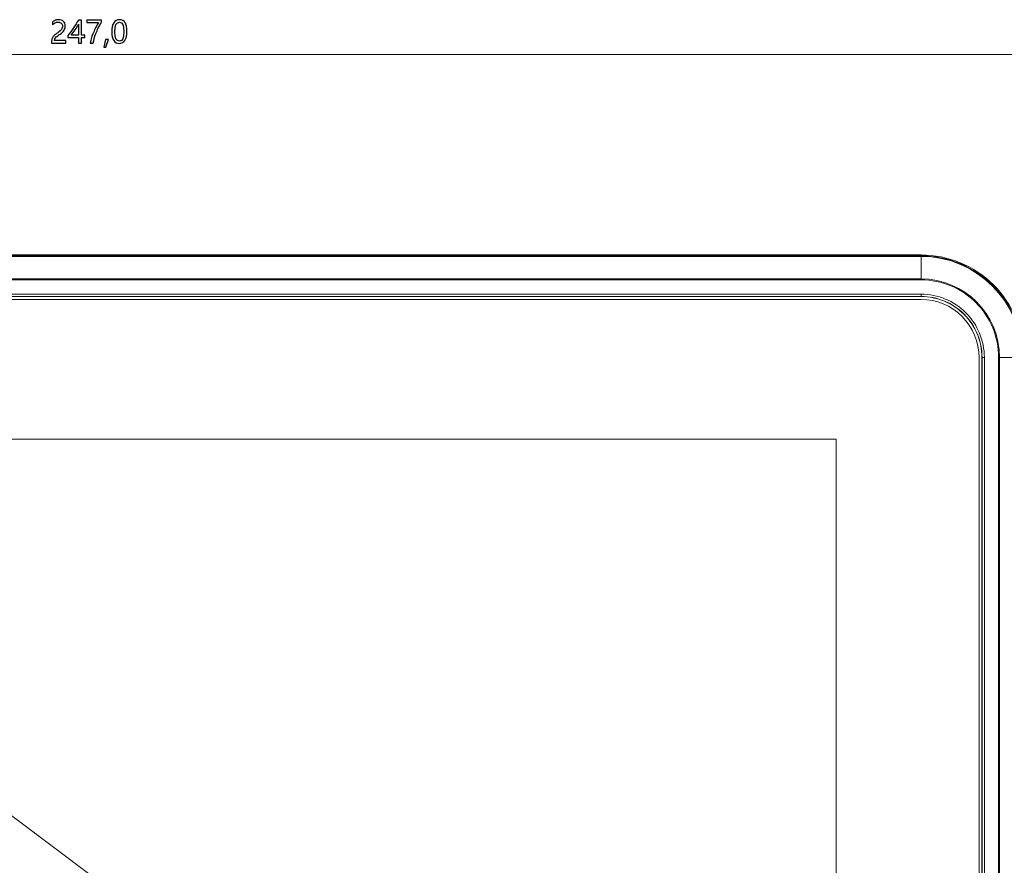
# Model space of a CAD drawing. Header units: centimetres. Extents: x -30 to 30, y -78 to 83.
# Tile 40 of 86: x -15 to -6, y 2 to 10. Entities that reach past the tile are written whole.
import ezdxf

# ---------------------------------------------------------------- set-up
doc = ezdxf.new("R2010")
doc.units = ezdxf.units.CM
doc.header["$MEASUREMENT"] = 0
doc.layers.add('LAYER_19952', color=7, linetype='Continuous')

msp = doc.modelspace()

# ---------------------------------------------------------------- linework, layer by layer
at = {"layer": 'LAYER_19952', "color": 252}
for points, knots in [([(-14.5798, 10.06574), (-14.5798, 10.07724), (-14.58343, 10.08629), (-14.59069, 10.09284), (-14.59799, 10.09944), (-14.60789, 10.10274), (-14.62039, 10.10274), (-14.62925, 10.10274), (-14.63816, 10.10048), (-14.64721, 10.09595), (-14.65621, 10.09148), (-14.66465, 10.08501), (-14.67248, 10.07663), (-14.67248, 10.07663), (-14.67248, 10.10288), (-14.67248, 10.10288), (-14.66545, 10.11014), (-14.65753, 10.1157), (-14.64862, 10.11957), (-14.63976, 10.12344), (-14.62935, 10.12537), (-14.61737, 10.12537), (-14.59804, 10.12537), (-14.58249, 10.12018), (-14.5707, 10.10986), (-14.55892, 10.09949), (-14.55302, 10.08549), (-14.55302, 10.06781), (-14.55302, 10.05207), (-14.55661, 10.03845), (-14.56387, 10.02689), (-14.57108, 10.0154), (-14.58343, 10.00361), (-14.60092, 9.99154), (-14.61878, 9.97924), (-14.63071, 9.97038), (-14.63674, 9.96505), (-14.64278, 9.95972), (-14.64702, 9.95459), (-14.64943, 9.94973), (-14.65178, 9.94483), (-14.653, 9.93889), (-14.653, 9.93191), (-14.653, 9.93191), (-14.54666, 9.93191), (-14.54666, 9.93191), (-14.54666, 9.93191), (-14.54666, 9.90787), (-14.54666, 9.90787), (-14.54666, 9.90787), (-14.68115, 9.90787), (-14.68115, 9.90787), (-14.68115, 9.90787), (-14.68115, 9.91853), (-14.68115, 9.91853), (-14.68115, 9.93083), (-14.6795, 9.94134), (-14.6761, 9.94992), (-14.67276, 9.95855), (-14.66719, 9.96689), (-14.65947, 9.97504), (-14.65173, 9.9832), (-14.63967, 9.993), (-14.62331, 10.00441), (-14.60653, 10.0162), (-14.59512, 10.02652), (-14.58899, 10.03543), (-14.58286, 10.04429), (-14.5798, 10.05438), (-14.5798, 10.06574)], [0, 0, 0, 0, 0.0434783, 0.0434783, 0.0434783, 0.0869565, 0.0869565, 0.0869565, 0.1304348, 0.1304348, 0.1304348, 0.173913, 0.173913, 0.173913, 0.2173913, 0.2173913, 0.2173913, 0.2608696, 0.2608696, 0.2608696, 0.3043478, 0.3043478, 0.3043478, 0.3478261, 0.3478261, 0.3478261, 0.3913043, 0.3913043, 0.3913043, 0.4347826, 0.4347826, 0.4347826, 0.4782609, 0.4782609, 0.4782609, 0.5217391, 0.5217391, 0.5217391, 0.5652174, 0.5652174, 0.5652174, 0.6086957, 0.6086957, 0.6086957, 0.6521739, 0.6521739, 0.6521739, 0.6956522, 0.6956522, 0.6956522, 0.7391304, 0.7391304, 0.7391304, 0.7826087, 0.7826087, 0.7826087, 0.826087, 0.826087, 0.826087, 0.8695652, 0.8695652, 0.8695652, 0.9130435, 0.9130435, 0.9130435, 0.9565217, 0.9565217, 0.9565217, 1, 1, 1, 1]), ([(-14.40327, 10.12178), (-14.40327, 10.12178), (-14.40327, 9.98051), (-14.40327, 9.98051), (-14.40327, 9.98051), (-14.37126, 9.98051), (-14.37126, 9.98051), (-14.37126, 9.98051), (-14.37126, 9.95812), (-14.37126, 9.95812), (-14.37126, 9.95812), (-14.40327, 9.95812), (-14.40327, 9.95812), (-14.40327, 9.95812), (-14.40327, 9.90787), (-14.40327, 9.90787), (-14.40327, 9.90787), (-14.42953, 9.90787), (-14.42953, 9.90787), (-14.42953, 9.90787), (-14.42953, 9.95812), (-14.42953, 9.95812), (-14.42953, 9.95812), (-14.52937, 9.95812), (-14.52937, 9.95812), (-14.52937, 9.95812), (-14.52937, 9.97929), (-14.52937, 9.97929), (-14.51159, 9.99928), (-14.49373, 10.02228), (-14.47577, 10.04835), (-14.45785, 10.07437), (-14.443, 10.09887), (-14.43132, 10.12178), (-14.43132, 10.12178), (-14.40327, 10.12178), (-14.40327, 10.12178)], [0, 0, 0, 0, 0.0833333, 0.0833333, 0.0833333, 0.1666667, 0.1666667, 0.1666667, 0.25, 0.25, 0.25, 0.3333333, 0.3333333, 0.3333333, 0.4166667, 0.4166667, 0.4166667, 0.5, 0.5, 0.5, 0.5833333, 0.5833333, 0.5833333, 0.6666667, 0.6666667, 0.6666667, 0.75, 0.75, 0.75, 0.8333333, 0.8333333, 0.8333333, 0.9166667, 0.9166667, 0.9166667, 1, 1, 1, 1]), ([(-14.21462, 10.1051), (-14.23711, 10.06588), (-14.25474, 10.02958), (-14.26761, 9.99621), (-14.28043, 9.96283), (-14.28835, 9.93338), (-14.29141, 9.90787), (-14.29141, 9.90787), (-14.3196, 9.90787), (-14.3196, 9.90787), (-14.31616, 9.93299), (-14.3081, 9.9617), (-14.29542, 9.9939), (-14.28269, 10.02614), (-14.26572, 10.06079), (-14.24446, 10.09788), (-14.24446, 10.09788), (-14.35052, 10.09788), (-14.35052, 10.09788), (-14.35052, 10.09788), (-14.35052, 10.12178), (-14.35052, 10.12178), (-14.35052, 10.12178), (-14.21462, 10.12178), (-14.21462, 10.12178), (-14.21462, 10.12178), (-14.21462, 10.1051), (-14.21462, 10.1051)], [0, 0, 0, 0, 0.1111111, 0.1111111, 0.1111111, 0.2222222, 0.2222222, 0.2222222, 0.3333333, 0.3333333, 0.3333333, 0.4444444, 0.4444444, 0.4444444, 0.5555556, 0.5555556, 0.5555556, 0.6666667, 0.6666667, 0.6666667, 0.7777778, 0.7777778, 0.7777778, 0.8888889, 0.8888889, 0.8888889, 1, 1, 1, 1]), ([(-14.11931, 10.01063), (-14.11931, 10.04839), (-14.11309, 10.07691), (-14.10055, 10.09633), (-14.08801, 10.1157), (-14.0699, 10.12537), (-14.04615, 10.12537), (-14.00085, 10.12537), (-13.97818, 10.08883), (-13.97818, 10.01572), (-13.97818, 9.97962), (-13.98459, 9.95204), (-13.99732, 9.93295), (-14.01009, 9.91386), (-14.02795, 9.90429), (-14.05096, 9.90429), (-14.07269, 9.90429), (-14.08952, 9.91334), (-14.10144, 9.93149), (-14.11337, 9.94964), (-14.11931, 9.97598), (-14.11931, 10.01063)], [0, 0, 0, 0, 0.1428571, 0.1428571, 0.1428571, 0.2857143, 0.2857143, 0.2857143, 0.4285714, 0.4285714, 0.4285714, 0.5714286, 0.5714286, 0.5714286, 0.7142857, 0.7142857, 0.7142857, 0.8571429, 0.8571429, 0.8571429, 1, 1, 1, 1]), ([(-14.499, 9.98051), (-14.499, 9.98051), (-14.42953, 9.98051), (-14.42953, 9.98051), (-14.42953, 9.98051), (-14.42953, 10.08243), (-14.42953, 10.08243), (-14.43909, 10.06522), (-14.44937, 10.04853), (-14.46031, 10.03237), (-14.47129, 10.0162), (-14.48416, 9.99894), (-14.499, 9.98051)], [0, 0, 0, 0, 0.25, 0.25, 0.25, 0.5, 0.5, 0.5, 0.75, 0.75, 0.75, 1, 1, 1, 1]), ([(-14.09168, 10.01186), (-14.09168, 9.95506), (-14.07731, 9.92663), (-14.04846, 9.92663), (-14.02013, 9.92663), (-14.00594, 9.95553), (-14.00594, 10.01323), (-14.00594, 10.07299), (-14.01984, 10.10288), (-14.04766, 10.10288), (-14.07702, 10.10288), (-14.09168, 10.07253), (-14.09168, 10.01186)], [0, 0, 0, 0, 0.25, 0.25, 0.25, 0.5, 0.5, 0.5, 0.75, 0.75, 0.75, 1, 1, 1, 1]), ([(-14.15094, 9.94224), (-14.15094, 9.94224), (-14.17456, 9.86865), (-14.17456, 9.86865), (-14.17456, 9.86865), (-14.19417, 9.86865), (-14.19417, 9.86865), (-14.19417, 9.86865), (-14.17705, 9.94224), (-14.17705, 9.94224), (-14.17705, 9.94224), (-14.15094, 9.94224), (-14.15094, 9.94224)], [0, 0, 0, 0, 0.25, 0.25, 0.25, 0.5, 0.5, 0.5, 0.75, 0.75, 0.75, 1, 1, 1, 1])]:
    msp.add_open_spline(points, degree=3, knots=knots, dxfattribs=at)
at = {"layer": 'LAYER_19952', "color": 252, "lineweight": 0}
for points in [[(-23.08013, 9.8013), (-23.08013, 9.8013), (-5.61211, 9.8013), (-5.61211, 9.8013)], [(-20.75414, 6.98397), (-20.75414, 6.98397), (-6.78173, -3.51319), (-6.78173, -3.51319)]]:
    msp.add_open_spline(points, degree=3, dxfattribs=at)
at = {"layer": 'LAYER_19952', "lineweight": 9}
for points in [[(-6.56834, 7.93214), (-6.56834, 7.93214), (-22.12388, 7.93214), (-22.12388, 7.93214)], [(-22.12388, 7.92325), (-22.12388, 7.92325), (-6.56834, 7.92325), (-6.56834, 7.92325)], [(-6.56834, 7.91801), (-6.56834, 7.91801), (-22.12388, 7.91801), (-22.12388, 7.91801)], [(-6.56834, 7.69973), (-6.56834, 7.69973), (-6.56834, 7.93214), (-6.56834, 7.93214)], [(-5.62622, 6.97589), (-5.62622, 7.49621), (-6.04801, 7.91801), (-6.56833, 7.91801)], [(-22.12388, 7.70862), (-22.12388, 7.70862), (-6.56834, 7.70862), (-6.56834, 7.70862)], [(-6.56834, 7.69973), (-6.56834, 7.69973), (-22.12388, 7.69973), (-22.12388, 7.69973)], [(-5.8356, 6.97589), (-5.8356, 7.38056), (-6.16365, 7.70862), (-6.56833, 7.70862)], [(-22.12352, 7.56592), (-22.12352, 7.56592), (-6.56799, 7.56592), (-6.56799, 7.56592)], [(-6.56799, 7.54472), (-6.56799, 7.54472), (-22.12352, 7.54472), (-22.12352, 7.54472)], [(-22.12352, 7.54354), (-22.12352, 7.54354), (-6.56799, 7.54354), (-6.56799, 7.54354)], [(-6.56799, 7.54354), (-6.56799, 7.54354), (-6.56799, 7.56592), (-6.56799, 7.56592)], [(-22.12352, 7.5168), (-22.12352, 7.5168), (-6.56799, 7.5168), (-6.56799, 7.5168)], [(-6.02708, 6.97589), (-6.02708, 6.97589), (-6.02708, -5.0443), (-6.02708, -5.0443)], [(-5.97795, 6.97589), (-5.97795, 6.97589), (-6.00034, 6.97589), (-6.00034, 6.97589)], [(-6.00034, 6.97589), (-6.00034, 6.97589), (-6.00034, -5.0443), (-6.00034, -5.0443)], [(-5.99916, -5.0443), (-5.99916, -5.0443), (-5.99916, 6.97589), (-5.99916, 6.97589)], [(-5.97795, 6.97589), (-5.97795, 6.97589), (-5.97795, -5.0443), (-5.97795, -5.0443)], [(-5.61208, 6.97589), (-5.61208, 6.97589), (-5.8445, 6.97589), (-5.8445, 6.97589)], [(-5.8445, -5.0443), (-5.8445, -5.0443), (-5.8445, 6.97589), (-5.8445, 6.97589)], [(-5.8356, 6.97589), (-5.8356, 6.97589), (-5.8356, -5.0443), (-5.8356, -5.0443)]]:
    msp.add_open_spline(points, degree=3, dxfattribs=at)
for points in [[(-5.61209, 6.97589), (-5.61209, 7.2295), (-5.71283, 7.47272), (-5.89217, 7.65206), (-6.0715, 7.83139), (-6.31473, 7.93214), (-6.56834, 7.93214)], [(-5.62098, 6.97589), (-5.62098, 7.22714), (-5.72079, 7.46811), (-5.89845, 7.64577), (-6.07612, 7.82344), (-6.31708, 7.92325), (-6.56834, 7.92325)], [(-5.8445, 6.97589), (-5.8445, 7.16786), (-5.92076, 7.35197), (-6.05651, 7.48772), (-6.19225, 7.62346), (-6.37636, 7.69973), (-6.56834, 7.69973)], [(-5.97795, 6.97589), (-5.97795, 7.13238), (-6.04011, 7.28245), (-6.15077, 7.39311), (-6.26141, 7.50376), (-6.4115, 7.56592), (-6.56799, 7.56592)], [(-5.99916, 6.97589), (-5.99916, 7.12675), (-6.05909, 7.27144), (-6.16576, 7.37811), (-6.27244, 7.48479), (-6.41712, 7.54472), (-6.56799, 7.54472)], [(-6.00034, 6.97589), (-6.00034, 7.12644), (-6.06014, 7.27082), (-6.1666, 7.37728), (-6.27305, 7.48373), (-6.41744, 7.54354), (-6.56799, 7.54354)], [(-6.02708, 6.97589), (-6.02708, 7.11934), (-6.08406, 7.25693), (-6.1855, 7.35837), (-6.28695, 7.45981), (-6.42453, 7.5168), (-6.56799, 7.5168)]]:
    msp.add_open_spline(points, degree=3, knots=[0, 0, 0, 0, 0.5, 0.5, 0.5, 1, 1, 1, 1], dxfattribs=at)
at = {"layer": 'LAYER_19952', "color": 4, "lineweight": 9}
for points in [[(-21.33231, 6.21439), (-21.33231, 6.21439), (-7.3599, 6.21439), (-7.3599, 6.21439)], [(-7.3599, 6.21439), (-7.3599, 6.21439), (-7.3599, -4.28277), (-7.3599, -4.28277)]]:
    msp.add_open_spline(points, degree=3, dxfattribs=at)

doc.saveas('drawing.dxf')
